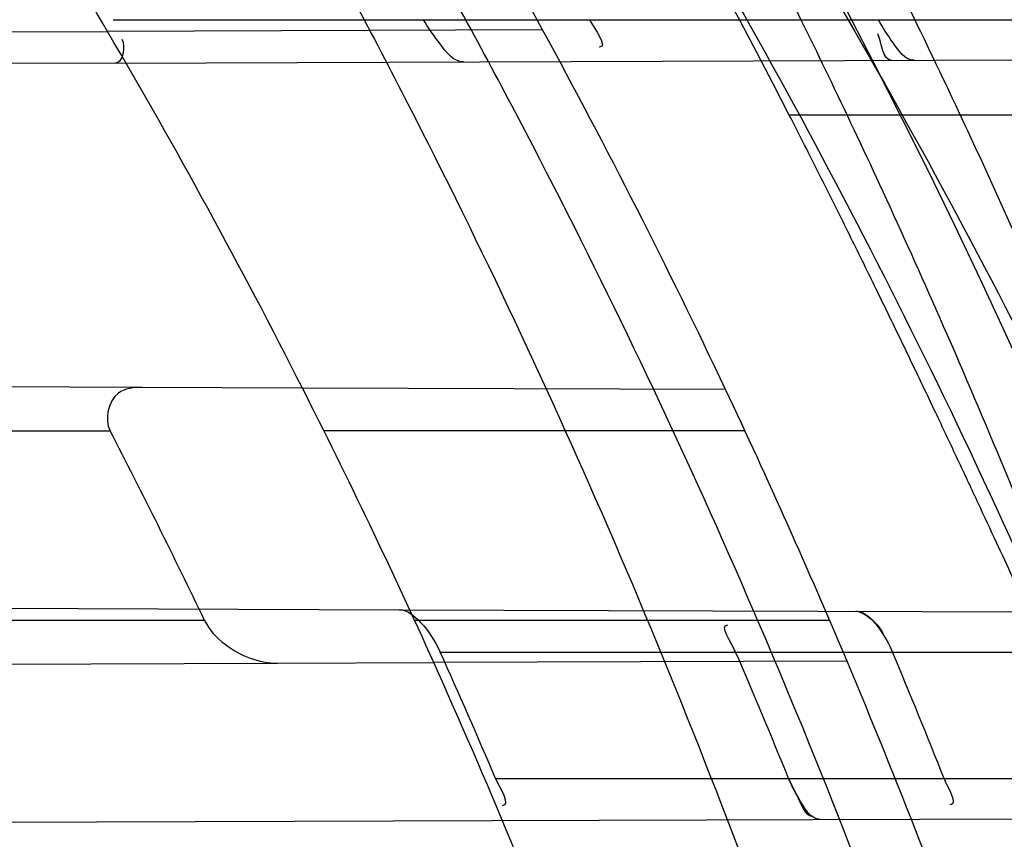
# Model space of a CAD drawing. Header units: millimetres. Extents: x 0 to 297, y 0 to 210.
# Tile 96 of 256: x 146.1496 to 146.2041, y 93.3388 to 93.3842. Entities that reach past the tile are written whole.
import ezdxf

# ---------------------------------------------------------------- set-up
doc = ezdxf.new("R2010")
doc.units = ezdxf.units.MM
doc.header["$LTSCALE"] = 16.335
doc.layers.get('0').update_dxf_attribs({"linetype": 'CONTINUOUS'})
for name, color, linetype in [('01_GLOBAL', 7, 'CONTINUOUS'), ('INTFCLR_1', 7, 'CONTINUOUS'), ('INTFCLR_144815', 7, 'CONTINUOUS')]:
    doc.layers.add(name, color=color, linetype=linetype)

msp = doc.modelspace()

# ---------------------------------------------------------------- linework, layer by layer
at = {"color": 7, "linetype": 'Continuous'}
msp.add_circle((146.8548034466, 92.13446435), 2.66, dxfattribs=at)
at = {"color": 9, "linetype": 'Continuous'}
msp.add_arc((146.8548034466, 92.13446435), 2.6259090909, 92.9674534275, 177.0325465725, dxfattribs=at)
at = {"layer": '01_GLOBAL', "color": 7, "linetype": 'Continuous'}
msp.add_circle((146.8548034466, 92.13446435), 2.695, dxfattribs=at)
at = {"layer": 'INTFCLR_1', "color": 9, "linetype": 'Continuous'}
for p, q in [((146.154744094, 93.38416005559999), (146.2201688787, 93.38416005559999)), ((146.1785214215, 93.38359309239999), (146.1544393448, 93.3835090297)), ((146.1548589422, 93.38176049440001), (146.2212503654, 93.38199224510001)), ((146.1563456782, 93.3638044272), (146.1100284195, 93.3639661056)), ((146.1886453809, 93.36369167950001), (146.165223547, 93.3637734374)), ((146.0991052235, 93.36141005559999), (146.1545759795, 93.36141005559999)), ((146.1897150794, 93.36141005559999), (146.1664112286, 93.36141005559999)), ((146.1705875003, 93.35150471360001), (146.2345361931, 93.3512814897)), ((146.1598068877, 93.3509100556), (146.1055605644, 93.3509100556)), ((146.1944071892, 93.3509100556), (146.1714330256, 93.3509100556)), ((146.1728489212, 93.3491600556), (146.2353191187, 93.3491600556)), ((146.1189566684, 93.3483851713), (146.1638468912, 93.3485418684)), ((146.195367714, 93.3486518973), (146.1724958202, 93.34857205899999)), ((146.1759172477, 93.34216005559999), (146.2379111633, 93.34216005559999)), ((146.1757315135, 93.3398333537), (146.2386939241, 93.3400531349))]:
    msp.add_line(p, q, dxfattribs=at)
at = {"layer": 'INTFCLR_1', "color": 6, "linetype": 'Continuous'}
for p, q in [((146.1452844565, 93.383477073), (146.1544393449, 93.3835090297)), ((146.1548589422, 93.38176049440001), (146.0929097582, 93.3815442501)), ((146.165223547, 93.3637734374), (146.1563456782, 93.3638044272)), ((146.1119759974, 93.3517093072), (146.1705875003, 93.35150471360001)), ((146.1638468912, 93.3485418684), (146.1724958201, 93.34857205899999)), ((146.1184178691, 93.33963329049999), (146.1757315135, 93.3398333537))]:
    msp.add_line(p, q, dxfattribs=at)
at = {"layer": 'INTFCLR_1', "color": 7, "linetype": 'Continuous'}
msp.add_line((146.1921377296, 93.34216005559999), (146.1925580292, 93.34128526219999), dxfattribs=at)
msp.add_lwpolyline([(146.1958620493, 93.3514164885), (146.1959096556, 93.3514142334), (146.1959589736, 93.35140776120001), (146.1960100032, 93.3513970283), (146.1960627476, 93.3513820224), (146.1961172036, 93.35136270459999), (146.1961733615, 93.3513389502), (146.196231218, 93.35131065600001), (146.1962907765, 93.3512777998), (146.1963520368, 93.3512403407)], dxfattribs=at)
at = {"layer": 'INTFCLR_1', "color": 6, "linetype": 'Continuous'}
for centre, radius, start, end in [((145.8396077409, 93.1986600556), 0.4224162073, 270, 90.00000002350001), ((145.8396077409, 93.1986600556), 0.4014439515, 270, 90.00000002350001), ((145.8396077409, 93.1986600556), 0.3650864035, 30.4187297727, 33.2518501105), ((145.8396077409, 93.1986600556), 0.3860864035, 28.6197133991, 31.2163513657), ((145.8396077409, 93.1986600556), 0.3650864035, 24.2438267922, 26.8886711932), ((145.8396077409, 93.1986600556), 0.3860864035, 22.8607581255, 25.3056735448), ((145.8183760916, 93.18736810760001), 0.3785775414, 25.5939563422, 27.3694287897), ((145.8390298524, 93.1986638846), 0.3661751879, 23.0714336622, 24.2673544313), ((145.8400723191, 93.1986636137), 0.380185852, 22.1750527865, 23.3189759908), ((145.839028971, 93.1986633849), 0.3891364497, 21.6389598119, 22.7521298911)]:
    msp.add_arc(centre, radius, start, end, dxfattribs=at)
at = {"layer": 'INTFCLR_1', "color": 9, "linetype": 'Continuous'}
for radius, start, end in [(0.3650864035, 26.8886711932, 30.4187297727), (0.3860864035, 25.3056735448, 28.6197133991), (0.3650864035, 20.8695998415, 24.2438267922), (0.3860864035, 19.6736901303, 22.8607581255)]:
    msp.add_arc((145.8396077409, 93.1986600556), radius, start, end, dxfattribs=at)
for points, knots in [([(146.215167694, 93.0680384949), (146.2159987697, 93.07029993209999), (146.2176274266, 93.0748663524), (146.2207305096, 93.084126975), (146.2257654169, 93.1007494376), (146.2304341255, 93.1202594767), (146.2335169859, 93.13769641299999), (146.2348129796, 93.1466000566), (146.2354818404, 93.1517497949), (146.2370256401, 93.16467837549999), (146.2386297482, 93.1867692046), (146.2383725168, 93.212832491), (146.2371603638, 93.2297226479), (146.2363978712, 93.2375215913), (146.2358364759, 93.2427086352), (146.2341019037, 93.2567084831), (146.2301634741, 93.2791261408), (146.2244881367, 93.30101280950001), (146.2204287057, 93.31400309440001), (146.2189019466, 93.31864957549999), (146.2165792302, 93.3254940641), (146.2113391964, 93.3398035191), (146.2022901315, 93.3608053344), (146.191984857, 93.380646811), (146.1848007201, 93.39285936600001), (146.1814430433, 93.3982956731), (146.1792124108, 93.4018392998), (146.1731796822, 93.4111590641), (146.1630706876, 93.42546256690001), (146.1490288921, 93.442875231), (146.1371354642, 93.4559273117), (146.1288272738, 93.4642701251), (146.1242335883, 93.46868729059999), (146.1178598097, 93.4746444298), (146.1089384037, 93.48244457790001), (146.0992814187, 93.490013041), (146.0931582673, 93.494367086), (146.0901748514, 93.4963694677), (146.0877179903, 93.49794690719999), (146.0855301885, 93.49926345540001), (146.0836031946, 93.5002744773), (146.0825200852, 93.5007774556), (146.0816575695, 93.5010850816), (146.0810609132, 93.5012243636), (146.0805598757, 93.5011486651), (146.0804622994, 93.5006771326), (146.0807027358, 93.50015593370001), (146.0811202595, 93.4994336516), (146.0817948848, 93.49852445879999), (146.0826939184, 93.49741591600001), (146.0838249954, 93.49611574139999), (146.0851758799, 93.49462323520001), (146.086740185, 93.4929401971), (146.0892045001, 93.49033123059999), (146.0927127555, 93.48666395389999), (146.0992604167, 93.4797932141), (146.106411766, 93.4720849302), (146.1129263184, 93.46471757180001), (146.1169531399, 93.46003278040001), (146.123428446, 93.45234220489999), (146.1333417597, 93.4398792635), (146.1463378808, 93.4217470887), (146.155744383, 93.4069446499), (146.1619029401, 93.39640827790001), (146.1660815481, 93.3889976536), (146.1732904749, 93.37547105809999), (146.1829180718, 93.3550446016), (146.189559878, 93.3380143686), (146.192649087, 93.32918458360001)], [0, 0, 0, 0, 0.0103790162, 0.0208837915, 0.0420711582, 0.08518389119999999, 0.1071959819, 0.1183353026, 0.1239410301, 0.1295663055, 0.1744258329, 0.2192337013, 0.2417180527, 0.2473539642, 0.2529903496, 0.2641931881, 0.3081223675, 0.3509244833, 0.3614867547, 0.3667496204, 0.3719934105, 0.3926231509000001, 0.4323812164, 0.470412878, 0.488854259, 0.4934078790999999, 0.4979383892, 0.5068921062, 0.5412323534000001, 0.5733304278, 0.6031976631, 0.6172528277, 0.6240454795, 0.630650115, 0.6548352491, 0.6750685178, 0.6834752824, 0.6871962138, 0.6905460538, 0.6960524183, 0.6981915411, 0.6999110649, 0.7012078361, 0.7020914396, 0.7026255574, 0.7031007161, 0.7038824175, 0.7050749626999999, 0.7066970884, 0.7087489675, 0.7112252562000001, 0.7141187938, 0.7174211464, 0.7211233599, 0.729578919, 0.7392839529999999, 0.762009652, 0.7748693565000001, 0.7816473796, 0.7886214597, 0.8181786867, 0.8502212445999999, 0.8846823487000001, 0.8936821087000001, 0.9027944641, 0.9213301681, 0.9597016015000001, 1, 1, 1, 1]), ([(146.1992099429, 93.3285886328), (146.1960588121, 93.33738166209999), (146.1892828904, 93.3543411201), (146.1794698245, 93.3746631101), (146.1721239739, 93.3881171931), (146.1678648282, 93.3954899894), (146.1615839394, 93.40597837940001), (146.1519904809, 93.4207115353), (146.1387431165, 93.4387469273), (146.12864185, 93.4511366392), (146.1220434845, 93.45878135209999), (146.1179380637, 93.46344019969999), (146.1112965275, 93.4707654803), (146.104001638, 93.4784325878), (146.0973362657, 93.4852466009), (146.0937384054, 93.488913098), (146.091259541, 93.4914620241), (146.089155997, 93.4936793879), (146.0875467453, 93.49535578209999), (146.0839795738, 93.49966025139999), (146.0853256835, 93.499660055)], [0, 0, 0, 0, 0.1351411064, 0.2639657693, 0.3262515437, 0.3568857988, 0.3871506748, 0.5031238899, 0.6110823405, 0.7107727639, 0.7343091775, 0.7571888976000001, 0.8006105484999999, 0.8773801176, 0.9101731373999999, 0.9387430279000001, 0.9512497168, 0.9624026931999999, 0.9805243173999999, 1, 1, 1, 1]), ([(146.0853256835, 93.499660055), (146.0858354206, 93.4996599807), (146.0884302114, 93.4986334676), (146.0914097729, 93.4968909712), (146.094679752, 93.4948336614), (146.0977098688, 93.49283666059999), (146.1039326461, 93.48849801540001), (146.1137472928, 93.480960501), (146.1228234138, 93.4731897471), (146.1293077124, 93.46725580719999), (146.1339781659, 93.4628589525), (146.1424222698, 93.4545584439), (146.1545124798, 93.44157339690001), (146.1687911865, 93.4242477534), (146.1790766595, 93.4100095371), (146.1852148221, 93.40073185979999), (146.1874832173, 93.3972061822), (146.1908964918, 93.39179944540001), (146.1981971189, 93.3796580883), (146.2086731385, 93.35992835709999), (146.2178781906, 93.33903250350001), (146.2232089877, 93.324793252), (146.2255710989, 93.3179846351), (146.227123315, 93.3133638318), (146.2312489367, 93.3004502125), (146.2370185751, 93.278689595), (146.2410247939, 93.25638849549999), (146.242788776, 93.24246310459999), (146.2433595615, 93.23730480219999), (146.2441347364, 93.2295497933), (146.2453671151, 93.2127547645), (146.2456287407, 93.1868337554), (146.2439975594, 93.1648659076), (146.2424282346, 93.15201139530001), (146.2417481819, 93.14689013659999), (146.2404303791, 93.13803495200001), (146.2372949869, 93.12068960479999), (146.2325471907, 93.1012858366), (146.2274296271, 93.0847602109), (146.2242749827, 93.0755513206), (146.2226192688, 93.07101037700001), (146.2217743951, 93.068761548)], [0, 0, 0, 0, 0.0031306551, 0.0166311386, 0.0214593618, 0.0268204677, 0.03892666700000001, 0.0680356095, 0.1027865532, 0.1122690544, 0.1220182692, 0.1421808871, 0.1849821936, 0.2309157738, 0.2799873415, 0.2927705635, 0.2992370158, 0.3057352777, 0.3320402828, 0.3862318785, 0.4428084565, 0.4721382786, 0.4795908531, 0.487069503, 0.5020757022, 0.562848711, 0.6251729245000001, 0.641061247, 0.6490543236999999, 0.6570463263, 0.6889269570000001, 0.7524525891, 0.8160592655, 0.8240370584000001, 0.8319876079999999, 0.8477879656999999, 0.8790177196, 0.9402188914, 0.9703170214, 0.9852457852, 1, 1, 1, 1])]:
    msp.add_open_spline(points, degree=3, knots=knots, dxfattribs=at)
at = {"layer": 'INTFCLR_1', "color": 6, "linetype": 'Continuous'}
for points, knots in [([(146.1150652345, 93.49966005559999), (146.1142109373, 93.49966005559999), (146.1157546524, 93.4967194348), (146.1170803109, 93.495097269), (146.1192467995, 93.4922507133), (146.1219201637, 93.4890310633), (146.125337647, 93.48492199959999), (146.129332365, 93.48015020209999), (146.1336170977, 93.4749602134), (146.1378478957, 93.46974478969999), (146.1417862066, 93.46477709), (146.1454017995, 93.4601147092), (146.1486896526, 93.4557781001), (146.1516611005, 93.4517742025), (146.1543369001, 93.4480938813), (146.156743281, 93.4447213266), (146.1589048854, 93.44163707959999), (146.1608385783, 93.43883288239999), (146.1625660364, 93.4362903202), (146.1641084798, 93.4339883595), (146.165490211, 93.4319002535), (146.1667189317, 93.4300225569), (146.1678098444, 93.42833813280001), (146.1687779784, 93.4268295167), (146.1696459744, 93.42546558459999), (146.1706214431, 93.423921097), (146.171753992, 93.4221111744), (146.1728766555, 93.4202940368), (146.1738510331, 93.41870102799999), (146.1746912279, 93.41731672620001), (146.1756155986, 93.41578063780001), (146.1766371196, 93.41406682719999), (146.1777643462, 93.4121549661), (146.1790081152, 93.41001911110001), (146.1803754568, 93.40763886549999), (146.181880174, 93.4049791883), (146.1835347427, 93.4020038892), (146.1853542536, 93.3986670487), (146.1873580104, 93.394910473), (146.1895596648, 93.3906780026), (146.1919715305, 93.385904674), (146.194608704, 93.3805109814), (146.1974929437, 93.37438583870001), (146.200642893, 93.3673953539), (146.2040752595, 93.3593686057), (146.207802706, 93.3501000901), (146.2118351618, 93.33929616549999), (146.2161179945, 93.32670869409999), (146.2203681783, 93.31268459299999), (146.2242872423, 93.29781482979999), (146.2276657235, 93.28277344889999), (146.2304753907, 93.26769097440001), (146.2327156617, 93.2526271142), (146.2343982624, 93.23757951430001), (146.2355287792, 93.2225836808), (146.236117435, 93.2076250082), (146.2361708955, 93.1927271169), (146.2356951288, 93.1778762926), (146.2346936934, 93.1630744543), (146.2331693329, 93.14833346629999), (146.2311191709, 93.13362365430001), (146.2285428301, 93.118964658), (146.2254275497, 93.1043246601), (146.2217708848, 93.08972222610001), (146.2176203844, 93.0753599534), (146.2132204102, 93.0619357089), (146.2088852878, 93.0500181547), (146.2048596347, 93.03983984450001), (146.2011587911, 93.03109379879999), (146.1977663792, 93.02352122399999), (146.1946668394, 93.0169247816), (146.1918379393, 93.0111427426), (146.1892594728, 93.00605475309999), (146.1869119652, 93.00156293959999), (146.1847820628, 92.9975938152), (146.1828538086, 92.99408321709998), (146.1811073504, 92.9909679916), (146.1795253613, 92.9881960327), (146.1780916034, 92.9857232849), (146.1767959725, 92.98352048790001), (146.1756290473, 92.98156117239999), (146.1745782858, 92.9798159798), (146.1736278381, 92.978252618), (146.1727650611, 92.97684583), (146.1719665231, 92.97555403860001), (146.1711689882, 92.9742735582), (146.1703111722, 92.9729065), (146.1693416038, 92.9713741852), (146.1682509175, 92.96966675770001), (146.1670226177, 92.967763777), (146.1656376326, 92.9656430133), (146.1640803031, 92.9632881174), (146.1623329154, 92.96068309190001), (146.1603729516, 92.9578066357), (146.1581781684, 92.95463849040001), (146.1557236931, 92.95116048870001), (146.1529902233, 92.94736306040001), (146.1499514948, 92.9432300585), (146.1465806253, 92.93874712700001), (146.1428687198, 92.9339262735), (146.1388145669, 92.92878215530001), (146.1344498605, 92.9233765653), (146.129996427, 92.9179679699), (146.1258273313, 92.9129825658), (146.1222457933, 92.9086814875), (146.1194492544, 92.9053209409), (146.1171773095, 92.9023517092), (146.1158081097, 92.90067919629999), (146.114193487, 92.8976600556), (146.1150652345, 92.8976600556)], [0, 0, 0, 0, 0.0038604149, 0.007501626, 0.0124785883, 0.0188917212, 0.0268498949, 0.0364677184, 0.0470694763, 0.05724446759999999, 0.0668187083, 0.0757144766, 0.08390537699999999, 0.0914099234, 0.09824517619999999, 0.1044667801, 0.1101313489, 0.1152642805, 0.1198589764, 0.1240215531, 0.1277856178, 0.1311734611, 0.1341617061, 0.1368541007, 0.1392736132, 0.1414672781, 0.1451087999, 0.148921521, 0.1511192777, 0.1535471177, 0.1562389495, 0.1592204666, 0.1625628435, 0.1662680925, 0.1703891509, 0.1749670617, 0.1800766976, 0.185772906, 0.1921414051, 0.1993155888, 0.2073311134, 0.2163077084, 0.2264451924, 0.2379233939, 0.2509534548, 0.2658909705, 0.2830621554, 0.3030578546, 0.3259639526, 0.3492662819, 0.3725305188, 0.395610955, 0.4185782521, 0.4413347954, 0.4640172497, 0.4865192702, 0.5089682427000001, 0.5313242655, 0.5536477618, 0.5759939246, 0.5982772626, 0.6207472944, 0.6432362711, 0.6658996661, 0.6887559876, 0.7107777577, 0.7297237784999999, 0.7460531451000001, 0.7602331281, 0.7726347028, 0.7835467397, 0.7931663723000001, 0.8017211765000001, 0.8093215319, 0.8160683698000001, 0.8220757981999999, 0.8274205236, 0.83220661, 0.8364980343, 0.8403367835, 0.8437547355, 0.8468031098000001, 0.8495420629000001, 0.8520223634, 0.8542604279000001, 0.8564046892, 0.8588391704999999, 0.8615533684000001, 0.8645986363, 0.8679945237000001, 0.8717882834, 0.8760445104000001, 0.8807522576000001, 0.8859628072, 0.8917731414, 0.8981681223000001, 0.9051985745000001, 0.9129160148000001, 0.9213486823, 0.930543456, 0.9404096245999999, 0.9509435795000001, 0.9619432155, 0.9720502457, 0.9803711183, 0.9870628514, 0.9922716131, 0.9960607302, 1, 1, 1, 1]), ([(146.1150652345, 92.8976600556), (146.1160387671, 92.8976600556), (146.1177271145, 92.89879781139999), (146.1203228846, 92.9003605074), (146.1232989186, 92.9025230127), (146.1269787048, 92.9053406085), (146.1313602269, 92.9089379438), (146.136189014, 92.91313112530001), (146.1410884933, 92.91761397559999), (146.14571304, 92.9220450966), (146.1499506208, 92.9262672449), (146.1538079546, 92.9302518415), (146.1573032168, 92.9339788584), (146.1604624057, 92.937443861), (146.1633068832, 92.94064572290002), (146.1658602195, 92.9435866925), (146.1681553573, 92.9462865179), (146.1702110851, 92.9487509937), (146.1720499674, 92.9509928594), (146.1736917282, 92.9530256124), (146.175161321, 92.9548706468), (146.1764960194, 92.9565673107), (146.177810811, 92.95825759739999), (146.1792115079, 92.96008025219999), (146.1806985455, 92.9620417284), (146.1821699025, 92.9640101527), (146.183615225, 92.9659693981), (146.1851191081, 92.968036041), (146.1867839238, 92.9703582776), (146.1886446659, 92.972997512), (146.1907239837, 92.9760042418), (146.1930437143, 92.979433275), (146.1956231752, 92.98334142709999), (146.1984823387, 92.98779871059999), (146.2016518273, 92.9929030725), (146.2051614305, 92.9987672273), (146.209038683, 93.005528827), (146.2133125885, 93.0133699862), (146.2180078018, 93.022504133), (146.2231555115, 93.0332508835), (146.2286552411, 93.0457632), (146.2341538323, 93.0596479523), (146.2392951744, 93.07428707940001), (146.2438614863, 93.0891259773), (146.2478132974, 93.1040197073), (146.2511637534, 93.1189522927), (146.2539112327, 93.1338447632), (146.2560779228, 93.1487375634), (146.2576685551, 93.16356724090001), (146.2586982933, 93.17835740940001), (146.2591763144, 93.1930934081), (146.2591102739, 93.2077777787), (146.2585051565, 93.2224192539), (146.2573642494, 93.23700854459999), (146.2556872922, 93.2515519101), (146.2534729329, 93.26604722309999), (146.2507211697, 93.28047229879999), (146.2474209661, 93.294859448), (146.2435667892, 93.30919064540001), (146.239139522, 93.32348247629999), (146.234151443, 93.3376622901), (146.2288018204, 93.3511951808), (146.2234345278, 93.3634526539), (146.218408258, 93.37400210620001), (146.2138248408, 93.3829753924), (146.2096571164, 93.39067785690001), (146.2058775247, 93.3973234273), (146.2024553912, 93.403091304), (146.1993628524, 93.4081180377), (146.196567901, 93.4125186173), (146.1940471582, 93.41637669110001), (146.1917761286, 93.41976864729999), (146.189737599, 93.4227484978), (146.1879066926, 93.4253737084), (146.18627007, 93.42768142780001), (146.1848016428, 93.42972175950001), (146.183482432, 93.4315308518), (146.182221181, 93.43323985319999), (146.1809100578, 93.43499623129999), (146.1794654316, 93.4369070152), (146.1779774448, 93.43884782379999), (146.1764846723, 93.440768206), (146.1749729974, 93.44268811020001), (146.1733137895, 93.4447660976), (146.1714604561, 93.447050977), (146.1693845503, 93.4495663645), (146.1670661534, 93.4523229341), (146.1644777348, 93.45533517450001), (146.1615962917, 93.4586107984), (146.1583918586, 93.46215953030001), (146.154841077, 93.4659798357), (146.1509238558, 93.4700622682), (146.1466153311, 93.47439119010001), (146.1419164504, 93.4789285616), (146.1369054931, 93.4835497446), (146.1319289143, 93.4879019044), (146.1273729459, 93.491667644), (146.1235388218, 93.49461922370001), (146.1204516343, 93.49687491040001), (146.1177826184, 93.498487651), (146.1160568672, 93.49966005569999), (146.1150652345, 93.49966005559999)], [0, 0, 0, 0, 0.0042187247, 0.0081401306, 0.0133978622, 0.0200459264, 0.0282638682, 0.0379443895, 0.0477615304, 0.05703690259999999, 0.0656973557, 0.0736821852, 0.0810680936, 0.0878383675, 0.0940009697, 0.0996271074, 0.1047154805, 0.1093563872, 0.1135342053, 0.1172803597, 0.1206792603, 0.1237557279, 0.1266349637, 0.1299589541, 0.1337168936, 0.1373013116, 0.1406085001, 0.1442672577, 0.148377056, 0.1529904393, 0.1582606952, 0.164218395, 0.1709303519, 0.1785521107, 0.1871652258, 0.1969659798, 0.2081658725, 0.2209392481, 0.2356613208, 0.2526660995, 0.2725685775, 0.2948769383, 0.3173640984, 0.3397873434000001, 0.3621386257, 0.3841211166, 0.4060891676, 0.4277469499, 0.4493218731, 0.470705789, 0.4919793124, 0.5131981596, 0.5343255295, 0.5554668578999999, 0.5765984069, 0.5977513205, 0.6189954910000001, 0.6402209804, 0.6617015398, 0.6832900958, 0.7050415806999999, 0.7268239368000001, 0.7463339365, 0.7630160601, 0.7774553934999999, 0.7899931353, 0.8009638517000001, 0.8105830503, 0.8190545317, 0.8265380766, 0.8331730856, 0.8390248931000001, 0.8442268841, 0.8488182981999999, 0.8528943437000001, 0.8564866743, 0.8597116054, 0.8625968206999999, 0.8656908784, 0.8692094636, 0.8729771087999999, 0.8762884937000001, 0.879749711, 0.8835661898, 0.8878115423, 0.8924986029, 0.8976989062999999, 0.9034198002, 0.9097088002, 0.9166034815, 0.9241390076, 0.9323094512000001, 0.9411199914, 0.9506041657, 0.9606137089, 0.9706541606, 0.9792553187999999, 0.9862062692, 0.9916647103, 0.9957028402, 1, 1, 1, 1]), ([(146.1741329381, 93.38182777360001), (146.1735890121, 93.3818258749), (146.1727974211, 93.3828817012), (146.1721968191, 93.3836904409), (146.1719343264, 93.38416005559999)], [0, 0, 0, 0, 0.5027416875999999, 1, 1, 1, 1]), ([(146.1990764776, 93.3819148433), (146.198573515, 93.3819130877), (146.1978732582, 93.38294969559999), (146.1973407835, 93.38371216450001), (146.1971080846, 93.38416005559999)], [0, 0, 0, 0, 0.4991231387, 1, 1, 1, 1]), ([(146.1563456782, 93.3638044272), (146.1558984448, 93.3638059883), (146.1546085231, 93.3636982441), (146.1542484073, 93.3620410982), (146.1545759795, 93.36141005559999)], [0, 0, 0, 0, 0.3861361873, 1, 1, 1, 1]), ([(146.1705875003, 93.35150471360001), (146.1710365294, 93.3515031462), (146.1719920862, 93.35067000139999), (146.1725760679, 93.3497652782), (146.1728489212, 93.3491600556)], [0, 0, 0, 0, 0.4034729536, 1, 1, 1, 1]), ([(146.1598068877, 93.3509100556), (146.1600578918, 93.35038454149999), (146.1612023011, 93.34918096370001), (146.1628197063, 93.3485382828), (146.1638468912, 93.3485418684)], [0, 0, 0, 0, 0.3618236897, 1, 1, 1, 1])]:
    msp.add_open_spline(points, degree=3, knots=knots, dxfattribs=at)
for points in [[(146.1811081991, 93.38416005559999), (146.1813648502, 93.3836867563), (146.1821858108, 93.3826393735), (146.1816474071, 93.3826374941)], [(146.1978513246, 93.3819105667), (146.1972978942, 93.3819086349), (146.1973209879, 93.3828821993), (146.1970658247, 93.3833733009)], [(146.1548589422, 93.38176049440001), (146.1553125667, 93.3817620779), (146.1554737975, 93.3826746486), (146.1552440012, 93.3830657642)], [(146.1892028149, 93.3491600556), (146.1889969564, 93.3496376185), (146.1882431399, 93.3506587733), (146.1887631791, 93.35065695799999)], [(146.1759172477, 93.34216005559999), (146.17611949, 93.34168524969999), (146.1767944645, 93.3406563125), (146.1762783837, 93.34065451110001)], [(146.2007414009, 93.34216005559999), (146.2009238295, 93.3417002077), (146.2015599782, 93.3407134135), (146.2010652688, 93.3407116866)]]:
    msp.add_open_spline(points, degree=3, dxfattribs=at)
at = {"layer": 'INTFCLR_1', "color": 7, "linetype": 'Continuous'}
for points, knots in [([(146.1958620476, 93.35141648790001), (146.1964174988, 93.3514148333), (146.1972121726, 93.3504402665), (146.1977020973, 93.3495990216), (146.1978853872, 93.3491600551)], [0, 0, 0, 0, 0.5386740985, 1, 1, 1, 1]), ([(146.1938812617, 93.3398967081), (146.1933899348, 93.33989467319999), (146.1927535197, 93.3409495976), (146.1923170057, 93.3417193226), (146.1921377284, 93.34216005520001)], [0, 0, 0, 0, 0.5080295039, 1, 1, 1, 1])]:
    msp.add_open_spline(points, degree=3, knots=knots, dxfattribs=at)
for points in [[(146.1963520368, 93.3512403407), (146.1968150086, 93.3509482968), (146.1972325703, 93.35051971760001), (146.1974460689, 93.350015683)], [(146.1925580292, 93.34128526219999), (146.1928116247, 93.340839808), (146.1929849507, 93.3400660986), (146.1934975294, 93.3400678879)]]:
    msp.add_open_spline(points, degree=3, dxfattribs=at)
at = {"layer": 'INTFCLR_144815', "color": 9, "linetype": 'Continuous'}
msp.add_line((146.2156203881, 93.37887381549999), (146.1921750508, 93.37887381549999), dxfattribs=at)
at = {"layer": 'INTFCLR_144815', "color": 6, "linetype": 'Continuous'}
for radius in [0.4466793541, 0.4256665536]:
    msp.add_circle((145.8396077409, 93.1986600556), radius, dxfattribs=at)
for radius, start, end in [(0.6157754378, 313.9937911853, 154.5150993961), (0.5947754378, 312.9543589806, 154.5144414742), (0.5751005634, 282.2440355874, 71.2863570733), (0.4627266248, 45.0000000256, 314.9999999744), (0.4618985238, 44.999999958, 315.000000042), (0.461229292, 44.99999997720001, 315.0000000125), (0.4169682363, 25.6072723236, 64.3927276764), (0.4537777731, 308.490992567, 51.50900743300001), (0.3959554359, 27.0737153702, 62.92628462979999), (0.4747905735, 316.9838592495, 43.0161407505), (0.4480128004, 313.9992414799, 46.00075850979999)]:
    msp.add_arc((145.8396077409, 93.1986600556), radius, start, end, dxfattribs=at)
at = {"layer": 'INTFCLR_144815', "color": 9, "linetype": 'Continuous'}
for centre, radius, start, end in [((145.8396077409, 93.1986600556), 0.5712784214, 292.4997540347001, 54.0964566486), ((145.8396102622, 93.1986612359), 0.5153523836, 292.4997540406, 54.09645665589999), ((145.8396257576, 93.1986643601), 0.5066391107, 311.2505121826, 48.7494878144), ((145.839607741, 93.1986600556), 0.4617768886, 314.0862202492, 45.9137797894), ((145.8396077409, 93.1986600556), 0.450734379, 313.8592910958, 46.1407088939), ((145.8396077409, 93.1986600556), 0.4477854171, 314.0319604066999, 45.9680396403)]:
    msp.add_arc(centre, radius, start, end, dxfattribs=at)
at = {"layer": 'INTFCLR_144815', "color": 6, "linetype": 'Continuous'}
for points, knots in [([(146.2625648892, 93.19866005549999), (146.2625648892, 93.20085989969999), (146.262532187, 93.20526014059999), (146.2623850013, 93.2118602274), (146.2621395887, 93.2184603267), (146.2617957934, 93.2250604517), (146.2613534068, 93.2316604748), (146.2608121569, 93.2382603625), (146.260171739, 93.2448598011), (146.2594317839, 93.2514586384), (146.2585919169, 93.2580563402), (146.2576516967, 93.2646525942), (146.2566107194, 93.2712465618), (146.2554685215, 93.277837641), (146.2542247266, 93.28442461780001), (146.2528788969, 93.2910065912), (146.2514307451, 93.2975819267), (146.2498799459, 93.30414927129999), (146.2482264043, 93.3107064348), (146.2464700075, 93.31725153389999), (146.2446109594, 93.3237817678), (146.2426494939, 93.3302945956), (146.240586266, 93.3367864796), (146.2384220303, 93.34325407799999), (146.2361580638, 93.3496930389), (146.2337958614, 93.3560990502), (146.2313375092, 93.36246691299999), (146.2287855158, 93.3687911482), (146.2261430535, 93.3750655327), (146.223413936, 93.38128331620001), (146.2206027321, 93.3874371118), (146.2177148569, 93.3935188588), (146.2147566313, 93.3995198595), (146.2117353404, 93.4054308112), (146.2086592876, 93.4112418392), (146.2055378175, 93.4169425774), (146.2023813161, 93.4225222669), (146.1992011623, 93.4279699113), (146.1960096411, 93.4332744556), (146.1928197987, 93.4384250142), (146.1896452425, 93.4434111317), (146.1864998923, 93.4482230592), (146.1833976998, 93.4528520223), (146.1803523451, 93.45729047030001), (146.1773769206, 93.4615323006), (146.1744836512, 93.4655730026), (146.1716836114, 93.4694097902), (146.1689866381, 93.473041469), (146.1664013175, 93.4764682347), (146.1639350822, 93.479691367), (146.1615937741, 93.48271365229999), (146.1593814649, 93.4855394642), (146.1573002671, 93.48817488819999), (146.1553509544, 93.4906268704), (146.1535333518, 93.49290272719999), (146.1518468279, 93.49500956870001), (146.1502903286, 93.4969543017), (146.148862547, 93.4987434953), (146.1475620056, 93.50038326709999), (146.1463872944, 93.50187925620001), (146.1453367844, 93.5032363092), (146.1444092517, 93.5044600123), (146.1436017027, 93.5055522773), (146.1429160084, 93.50652536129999), (146.1423391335, 93.50735876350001), (146.1418093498, 93.50828992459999), (146.141227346, 93.5089562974), (146.1412445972, 93.5101543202), (146.1415550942, 93.5101599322)], [0, 0, 0, 0, 0.0193188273, 0.0386418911, 0.05797372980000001, 0.0773181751, 0.0966800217, 0.1160624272, 0.1354702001, 0.1549057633, 0.1743738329, 0.1938759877, 0.2134167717, 0.2329964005, 0.2526187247, 0.2722829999, 0.2919923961, 0.3117443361, 0.3315407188, 0.3513772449, 0.37125414, 0.391164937, 0.4111075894, 0.4310729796, 0.4510561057, 0.4710451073, 0.4910305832, 0.5109984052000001, 0.5309330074, 0.5508166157, 0.5706284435, 0.590344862, 0.6099392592, 0.6293819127, 0.6486401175, 0.6676780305, 0.6864570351, 0.7049360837, 0.7230721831, 0.7408210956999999, 0.7581383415, 0.7749801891, 0.7913047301, 0.8070730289, 0.822250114, 0.8368060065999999, 0.8507161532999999, 0.8639624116, 0.8765312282, 0.8884132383, 0.8996029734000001, 0.9101049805, 0.9199296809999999, 0.9290934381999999, 0.9376135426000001, 0.9455077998, 0.9527934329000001, 0.9594885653, 0.9656100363, 0.9711731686, 0.9761922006, 0.9806816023, 0.9846553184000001, 0.9881278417, 0.9911127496, 0.9936230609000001, 0.9972727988, 1, 1, 1, 1]), ([(146.1515348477, 92.8871601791), (146.1512150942, 92.88716605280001), (146.1512119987, 92.88839850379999), (146.1517859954, 92.8890891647), (146.1523169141, 92.8900499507), (146.1528921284, 92.8909097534), (146.1535763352, 92.8919129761), (146.1543814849, 92.893038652), (146.15530592, 92.8942992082), (146.1563525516, 92.89569672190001), (146.1575225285, 92.8972368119), (146.1588179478, 92.898925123), (146.1602417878, 92.900769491), (146.1617966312, 92.9027776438), (146.1634827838, 92.9049551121), (146.1652973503, 92.90730399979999), (146.1672357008, 92.9098248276), (146.169295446, 92.9125216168), (146.1714790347, 92.9154054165), (146.1737896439, 92.91848925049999), (146.1762240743, 92.92177872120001), (146.1787743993, 92.9252737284), (146.1814309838, 92.92897223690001), (146.1841860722, 92.9328752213), (146.1870298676, 92.93698109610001), (146.1899514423, 92.94128675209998), (146.1929388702, 92.9457875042), (146.195979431, 92.950477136), (146.1990598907, 92.9553480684), (146.2021667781, 92.9603915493), (146.2052866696, 92.9655978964), (146.2084064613, 92.9709567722), (146.2115136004, 92.9764574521), (146.2145962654, 92.9820890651), (146.2176434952, 92.9878408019), (146.2206452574, 92.99370206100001), (146.2235925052, 92.9996626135), (146.2264771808, 93.00571270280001), (146.2292921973, 93.0118431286), (146.2320314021, 93.0180453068), (146.2346894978, 93.02431125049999), (146.2372619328, 93.03063346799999), (146.2397453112, 93.0370061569), (146.2421317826, 93.04341060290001), (146.2444188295, 93.0498393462), (146.2466074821, 93.0562939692), (146.2487002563, 93.06278242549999), (146.2506975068, 93.0693069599), (146.2525965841, 93.07585950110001), (146.2543963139, 93.0824362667), (146.2560946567, 93.0890289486), (146.2576905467, 93.0956312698), (146.2591843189, 93.10224204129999), (146.2605765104, 93.1088610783), (146.2618676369, 93.11548837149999), (146.2630580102, 93.12212318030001), (146.2641477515, 93.1287636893), (146.2651369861, 93.135407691), (146.2660260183, 93.1420538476), (146.2668152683, 93.1487017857), (146.2675051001, 93.15535101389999), (146.2680958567, 93.1620011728), (146.2685878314, 93.1686517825), (146.2689813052, 93.1753027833), (146.269276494, 93.1819539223), (146.2694735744, 93.188605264), (146.2695726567, 93.1952566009), (146.2695738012, 93.2019080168), (146.2694770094, 93.2085593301), (146.2692822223, 93.2152106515), (146.2689893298, 93.2218617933), (146.2685981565, 93.2285127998), (146.2681084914, 93.2351633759), (146.2675200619, 93.2418134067), (146.2668325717, 93.2484624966), (146.2660456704, 93.25511036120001), (146.2651589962, 93.26175646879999), (146.2641721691, 93.2684001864), (146.2630848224, 93.2750406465), (146.2618965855, 93.28167693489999), (146.2606070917, 93.28830805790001), (146.2592161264, 93.29493226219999), (146.2577236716, 93.30154713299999), (146.25612979, 93.3081503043), (146.2544344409, 93.31474009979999), (146.2526374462, 93.32131545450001), (146.2507388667, 93.32787448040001), (146.2487392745, 93.33441381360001), (146.2466397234, 93.3409291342), (146.2444415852, 93.3474158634), (146.2421464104, 93.35386959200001), (146.2397562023, 93.36028536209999), (146.2372735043, 93.36665758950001), (146.2347014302, 93.3729801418), (146.2320437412, 93.37924629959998), (146.2293049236, 93.3854487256), (146.2264902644, 93.39157944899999), (146.2236059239, 93.397629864), (146.220658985, 93.40359077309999), (146.2176574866, 93.4094524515), (146.2146104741, 93.4152046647), (146.211527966, 93.42083682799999), (146.2084209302, 93.42633811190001), (146.2053011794, 93.43169765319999), (146.2021812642, 93.436904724), (146.1990742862, 93.4419489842), (146.1959936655, 93.4468207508), (146.1929528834, 93.4515112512), (146.189965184, 93.4560128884), (146.187043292, 93.4603194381), (146.1841991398, 93.4644262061), (146.1814436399, 93.46833010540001), (146.1787864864, 93.4720296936), (146.1762360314, 93.4755251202), (146.1737992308, 93.4788180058), (146.1714816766, 93.4819112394), (146.1692876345, 93.4848088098), (146.1672201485, 93.48751558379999), (146.1652811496, 93.4900371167), (146.1634716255, 93.4923794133), (146.1617917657, 93.49454874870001), (146.1602410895, 93.49655152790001), (146.1588186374, 93.49839409), (146.1575230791, 93.5000825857), (146.1563528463, 93.5016229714), (146.1553062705, 93.50302052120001), (146.1543814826, 93.5042811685), (146.1535770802, 93.5054070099), (146.1528902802, 93.5064101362), (146.1523225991, 93.5072704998), (146.1518630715, 93.50806105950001), (146.151402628, 93.50880307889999), (146.1510534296, 93.51015108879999), (146.1515348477, 93.5101599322)], [0, 0, 0, 0, 0.0014103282, 0.0032894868, 0.0045784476, 0.006109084, 0.0078878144, 0.009921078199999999, 0.0122159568, 0.0147800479, 0.0176210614, 0.0207450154, 0.0241645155, 0.0278962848, 0.0319450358, 0.0363094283, 0.0409856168, 0.0459681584, 0.0512740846, 0.0569372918, 0.0629614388, 0.06932079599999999, 0.0760170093, 0.0830428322, 0.09038864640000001, 0.09804223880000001, 0.1059886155, 0.1142106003, 0.1226891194, 0.1314036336, 0.1403327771, 0.1494548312, 0.1587482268, 0.1681920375, 0.1777662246, 0.1874518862, 0.1972313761, 0.2070885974, 0.2170088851, 0.2269790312, 0.2369874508, 0.247023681, 0.2570780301, 0.2671479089, 0.2771627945, 0.2871678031, 0.297203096, 0.3072268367, 0.3172573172, 0.3272873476, 0.3372951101, 0.3472786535, 0.3572404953, 0.3671820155, 0.3771057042, 0.38701475, 0.3969071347, 0.4067804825, 0.4166362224, 0.4264761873, 0.4363022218, 0.4461151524, 0.4559173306, 0.4657100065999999, 0.4754958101, 0.4852761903, 0.4950537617, 0.5048299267, 0.514607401, 0.5243876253, 0.5341732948, 0.5439658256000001, 0.5537677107, 0.5635801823, 0.5734055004, 0.5832449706, 0.5931003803, 0.6029729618, 0.6128636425, 0.6227732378, 0.6327028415, 0.6426530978, 0.6526214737, 0.6626060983, 0.6726078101, 0.6826271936, 0.6926651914, 0.7027189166, 0.7127821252, 0.7228511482, 0.7329216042, 0.7429877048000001, 0.7530428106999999, 0.7630790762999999, 0.7730874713, 0.7830577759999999, 0.7929782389, 0.8028356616, 0.8126154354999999, 0.8223014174, 0.8318761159, 0.8413205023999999, 0.8506146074, 0.8597374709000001, 0.8686675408, 0.8773831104, 0.8858627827, 0.8940860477, 0.9020337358, 0.9096886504, 0.9170358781, 0.9240630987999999, 0.9307608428, 0.9371226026, 0.9431446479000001, 0.9488258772, 0.9541674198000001, 0.9591725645, 0.9638462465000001, 0.9681947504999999, 0.9722253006, 0.9759458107, 0.979364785, 0.9824904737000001, 0.9853313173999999, 0.9878955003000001, 0.9901906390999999, 0.9922241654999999, 0.994002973, 0.9955336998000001, 0.9968227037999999, 0.9978766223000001, 1, 1, 1, 1]), ([(146.1221340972, 93.49966005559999), (146.121854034, 93.49966005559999), (146.1217650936, 93.49860223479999), (146.1224894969, 93.4977702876), (146.123367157, 93.4962696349), (146.1247612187, 93.4944852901), (146.1265613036, 93.4921776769), (146.128808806, 93.4894296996), (146.13150356, 93.4861628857), (146.1346511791, 93.482361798), (146.1382867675, 93.47793935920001), (146.1424048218, 93.47285804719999), (146.14699477, 93.46707068), (146.1520315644, 93.4605390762), (146.1574486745, 93.4532690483), (146.1631935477, 93.44524215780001), (146.1691616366, 93.43651198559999), (146.17527173, 93.427103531), (146.1814126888, 93.4170996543), (146.1874988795, 93.4065589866), (146.1934387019, 93.3955708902), (146.1991667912, 93.3841995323), (146.2046200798, 93.3725261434), (146.2097609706, 93.3605998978), (146.2145518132, 93.348487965), (146.2189754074, 93.33622391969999), (146.2230148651, 93.3238536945), (146.226661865, 93.3114091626), (146.2299164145, 93.2989044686), (146.2327714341, 93.2863854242), (146.2352383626, 93.27382760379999), (146.2373125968, 93.26128027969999), (146.2390034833, 93.2487161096), (146.2403109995, 93.2361747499), (146.2412405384, 93.22364693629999), (146.2417956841, 93.2111441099), (146.2419187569, 93.20281846), (146.2419187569, 93.1986600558)], [0, 0, 0, 0, 0.0025344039, 0.005901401, 0.0109295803, 0.0177704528, 0.0265540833, 0.0373505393, 0.04991676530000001, 0.0648695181, 0.0820131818, 0.1017234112, 0.1240566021, 0.1488553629, 0.1763609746, 0.2060970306, 0.2381748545, 0.2720515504, 0.3076064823, 0.3443876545, 0.3821831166, 0.4206251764, 0.4595934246, 0.4987613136, 0.5381325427, 0.5774437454, 0.6167240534, 0.6558745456, 0.6947773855, 0.7336358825, 0.7720551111, 0.8105726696, 0.8487051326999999, 0.8867612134, 0.9246626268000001, 0.9623689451, 1, 1, 1, 1]), ([(146.1616919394, 93.49966005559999), (146.1613689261, 93.49966005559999), (146.161354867, 93.49841693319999), (146.1618990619, 93.49770539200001), (146.1624036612, 93.49672456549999), (146.1629511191, 93.49584545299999), (146.1636029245, 93.4948204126), (146.1643702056, 93.4936703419), (146.1652510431, 93.492383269), (146.1662478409, 93.49095742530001), (146.1673615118, 93.48938730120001), (146.1685933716, 93.4876680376), (146.1699443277, 93.48579427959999), (146.1714151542, 93.4837604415), (146.1730061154, 93.4815609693), (146.1747171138, 93.4791901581), (146.1765473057, 93.4766426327), (146.1784952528, 93.4739131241), (146.1805585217, 93.4709970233), (146.1827337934, 93.4678902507), (146.1850166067, 93.4645896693), (146.187401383, 93.46109312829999), (146.1898813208, 93.4573997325), (146.1924484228, 93.4535099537), (146.1950935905, 93.4494256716), (146.1978067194, 93.4451502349), (146.2005768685, 93.4406884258), (146.2033924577, 93.43604637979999), (146.2062415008, 93.4312314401), (146.2091118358, 93.4262519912), (146.2119913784, 93.4211172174), (146.2148683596, 93.41583683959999), (146.2177314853, 93.41042093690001), (146.2205700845, 93.40487974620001), (146.2233742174, 93.3992234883), (146.2261347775, 93.39346215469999), (146.2288435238, 93.38760539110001), (146.2314930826, 93.38166241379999), (146.2340769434, 93.3756419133), (146.2365894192, 93.369552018), (146.2390255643, 93.36340035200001), (146.2413812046, 93.35719381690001), (146.2436527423, 93.35093892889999), (146.2458372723, 93.3446413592), (146.2479322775, 93.338306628), (146.2499358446, 93.3319393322), (146.2518463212, 93.3255440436), (146.2536625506, 93.31912442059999), (146.255383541, 93.3126841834), (146.2570086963, 93.3062261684), (146.2585375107, 93.2997533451), (146.2599697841, 93.293267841), (146.261305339, 93.28677202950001), (146.262544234, 93.28026746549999), (146.2636865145, 93.27375598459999), (146.2647323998, 93.2672386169), (146.265682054, 93.2607168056), (146.2665357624, 93.2541912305), (146.2672937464, 93.2476629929), (146.2679563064, 93.24113241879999), (146.2685236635, 93.23460034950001), (146.2689960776, 93.2280669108), (146.2693737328, 93.22153276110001), (146.2696568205, 93.2149978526), (146.2698454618, 93.2084627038), (146.2699397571, 93.2019271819), (146.2699397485, 93.19539174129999), (146.2698454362, 93.1888562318), (146.2696567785, 93.1823211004), (146.2693736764, 93.17578623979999), (146.2689960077, 93.1692521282), (146.2685235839, 93.1627187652), (146.2679562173, 93.15618675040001), (146.2672936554, 93.14965628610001), (146.2665356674, 93.1431281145), (146.2656819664, 93.1366026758), (146.2647323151, 93.1300809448), (146.263686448, 93.1235637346), (146.2625441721, 93.11705230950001), (146.2613053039, 93.1105479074), (146.2599697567, 93.1040521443), (146.2585375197, 93.0975668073), (146.257008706, 93.0910939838), (146.2553835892, 93.0846361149), (146.2536625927, 93.0781958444), (146.2518464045, 93.0717763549), (146.2499359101, 93.0653809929), (146.2479323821, 93.0590138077), (146.2458373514, 93.0526789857), (146.2436528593, 93.0463815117), (146.2413812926, 93.0401265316), (146.2390256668, 93.0339200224), (146.2365895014, 93.0277682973), (146.2340770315, 93.02167840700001), (146.2314931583, 93.0156578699), (146.2288435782, 93.0097148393), (146.2261348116, 93.0038580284), (146.2233742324, 92.9980966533), (146.2205700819, 92.9924403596), (146.2177314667, 92.9868991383), (146.2148683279, 92.9814832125), (146.2119913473, 92.9762028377), (146.2091118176, 92.9710680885), (146.2062415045, 92.9660886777), (146.2033924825, 92.96127377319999), (146.200576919, 92.9566317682), (146.1978068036, 92.9521700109), (146.1950937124, 92.94789463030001), (146.1924485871, 92.9438104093), (146.1898815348, 92.9399207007), (146.1874016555, 92.936227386), (146.1850169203, 92.93273089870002), (146.1827341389, 92.92943035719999), (146.1805588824, 92.9263236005), (146.1784956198, 92.9234075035), (146.1765476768, 92.92067799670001), (146.1747174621, 92.9181304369), (146.1730064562, 92.9157596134), (146.1714154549, 92.9135600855), (146.1699446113, 92.9115262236), (146.1685936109, 92.9096524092), (146.1673617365, 92.90793311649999), (146.1662480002, 92.90636294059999), (146.1652512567, 92.90493705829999), (146.1643701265, 92.9036499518), (146.1636036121, 92.9024997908), (146.1629493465, 92.9014748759), (146.1624091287, 92.90059523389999), (146.1619724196, 92.89978867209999), (146.1615362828, 92.899025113), (146.1612048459, 92.8976600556), (146.1616919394, 92.8976600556)], [0, 0, 0, 0, 0.0014863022, 0.0034583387, 0.00480742, 0.0064070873, 0.008263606, 0.0103831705, 0.0127725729, 0.0154385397, 0.018388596, 0.0216299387, 0.0251705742, 0.0290176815, 0.0331791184, 0.0376612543, 0.0424708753, 0.0476126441, 0.053091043, 0.05890788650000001, 0.0650637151, 0.071556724, 0.0783824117, 0.08553378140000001, 0.09300120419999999, 0.1007725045, 0.1088330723, 0.1171662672, 0.125753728, 0.1345758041, 0.1436120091, 0.1528416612, 0.1622443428, 0.1717998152, 0.1814887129, 0.1912927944, 0.2011949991, 0.2111795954, 0.2212322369, 0.2313400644, 0.2414915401, 0.251676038, 0.2618853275, 0.272110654, 0.2823462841, 0.2925853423, 0.3028240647, 0.3130572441, 0.3232827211, 0.3334966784, 0.3436983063, 0.353884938, 0.364056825, 0.3742120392, 0.3843517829, 0.3944749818, 0.4045834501, 0.4146764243, 0.4247563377, 0.4348229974, 0.4448791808, 0.4549248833, 0.4649631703, 0.4749943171, 0.4850215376, 0.4950452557, 0.505068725, 0.5150924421, 0.5251196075, 0.5351507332, 0.5451888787, 0.5552345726, 0.5652905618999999, 0.5753571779, 0.5854368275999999, 0.5955298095, 0.6056379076, 0.615761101, 0.6259004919, 0.6360558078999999, 0.6462271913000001, 0.6564139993, 0.6666151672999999, 0.6768294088, 0.6870543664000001, 0.6972879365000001, 0.7075261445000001, 0.7177656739, 0.7280008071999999, 0.7382265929, 0.7484354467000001, 0.7586203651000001, 0.7687717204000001, 0.7788795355, 0.7889322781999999, 0.7989169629, 0.8088192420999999, 0.8186233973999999, 0.8283123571, 0.8378678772, 0.8472706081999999, 0.8565002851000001, 0.8655364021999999, 0.8743584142, 0.8829458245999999, 0.8912789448, 0.8993394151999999, 0.9071106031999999, 0.9145779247, 0.9217291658, 0.9285546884, 0.9350475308, 0.9412033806, 0.9470201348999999, 0.9524985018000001, 0.9576403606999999, 0.9624499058, 0.9669322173, 0.9710936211, 0.9749409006, 0.978481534, 0.9817230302, 0.984673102, 0.9873392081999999, 0.9897286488, 0.9918483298, 0.9937048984, 0.9953046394, 0.9966537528, 0.9977587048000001, 1, 1, 1, 1]), ([(146.270839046, 93.19866005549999), (146.270839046, 93.2010075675), (146.2708026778, 93.2057031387), (146.2706389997, 93.2127459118), (146.2703661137, 93.2197880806), (146.2699838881, 93.2268292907), (146.2694921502, 93.2338690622), (146.2688906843, 93.24090691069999), (146.2681792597, 93.2479420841), (146.2673576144, 93.2549738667), (146.2664255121, 93.2620011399), (146.2653827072, 93.2690228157), (146.2642290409, 93.276037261), (146.2629643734, 93.28304289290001), (146.2615887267, 93.29003745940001), (146.2601021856, 93.29701874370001), (146.2585050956, 93.30398372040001), (146.2567979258, 93.3109293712), (146.2549815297, 93.3178517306), (146.2530569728, 93.324746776), (146.2510258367, 93.3316094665), (146.2488900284, 93.3384346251), (146.2466520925, 93.3452160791), (146.2443151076, 93.35194721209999), (146.2418829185, 93.35862049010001), (146.2393601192, 93.3652277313), (146.2367521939, 93.3717599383), (146.2340656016, 93.3782073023), (146.231307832, 93.384559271), (146.2284874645, 93.39080459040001), (146.2256141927, 93.39693140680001), (146.2226988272, 93.40292738), (146.2197532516, 93.4087798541), (146.2167903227, 93.4144760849), (146.2138237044, 93.4200035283), (146.2108676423, 93.42535016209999), (146.2079367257, 93.43050475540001), (146.2050455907, 93.4354571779), (146.2022085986, 93.4401986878), (146.1994395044, 93.4447221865), (146.1967511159, 93.44902245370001), (146.194155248, 93.45309590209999), (146.1916626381, 93.4569404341), (146.1892828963, 93.4605552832), (146.1870237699, 93.4639419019), (146.1848909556, 93.46710400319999), (146.1828881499, 93.47004730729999), (146.1810177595, 93.4727784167), (146.1792812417, 93.4753043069), (146.1776794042, 93.4776319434), (146.1762125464, 93.4797680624), (146.1748806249, 93.4817191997), (146.1736832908, 93.4834910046), (146.17262015, 93.48509011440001), (146.1716900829, 93.486518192), (146.1708931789, 93.48779097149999), (146.17022483, 93.48888004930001), (146.1695787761, 93.4901041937), (146.1689756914, 93.49095013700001), (146.1687748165, 93.4925248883), (146.1691690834, 93.4925317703)], [0, 0, 0, 0, 0.02225245, 0.0445093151, 0.0667750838, 0.0890537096, 0.1113496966, 0.1336661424, 0.1560071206, 0.1783746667, 0.2007723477, 0.2232005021, 0.2456615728, 0.2681539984, 0.2906786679, 0.3132316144, 0.3358115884, 0.3584115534, 0.3810274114, 0.4036483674, 0.4262663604, 0.4488666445, 0.4714362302, 0.493956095, 0.516405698, 0.5387611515, 0.5609948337, 0.5830754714, 0.6049679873, 0.6266337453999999, 0.648030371, 0.6691122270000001, 0.6898308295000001, 0.7101353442, 0.7299737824, 0.7492942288, 0.7680459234, 0.7861801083, 0.8036519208, 0.8204214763, 0.8364545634, 0.8517244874, 0.8662078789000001, 0.8798864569, 0.8927486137, 0.9047971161, 0.9160413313, 0.9264952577, 0.9361748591, 0.945097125, 0.9532791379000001, 0.9607380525, 0.9674902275, 0.9735510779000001, 0.9789355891, 0.9836595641, 0.9877384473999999, 0.9911880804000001, 0.9962621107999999, 1, 1, 1, 1]), ([(146.2915000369, 93.1986600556), (146.2915000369, 93.20312217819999), (146.2913603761, 93.21205118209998), (146.2907329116, 93.2254403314), (146.2896849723, 93.2388253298), (146.288214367, 93.25220256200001), (146.2863175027, 93.26556702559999), (146.2839919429, 93.2789108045), (146.2812336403, 93.2922218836), (146.2780413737, 93.3054848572), (146.2744139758, 93.31867875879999), (146.2703552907, 93.3317774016), (146.2658713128, 93.3447465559), (146.2609768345, 93.3575451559), (146.2556920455, 93.3701213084), (146.2500508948, 93.3824164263), (146.2440962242, 93.39435908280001), (146.2378895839, 93.4058709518), (146.2315062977, 93.4168662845), (146.2250357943, 93.42725724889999), (146.2185803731, 93.4369614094), (146.2122471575, 93.44590510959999), (146.2061431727, 93.45403401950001), (146.2003622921, 93.4613136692), (146.1949878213, 93.4677384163), (146.1900767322, 93.47331975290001), (146.1856691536, 93.4780913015), (146.1817857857, 93.4820914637), (146.1784327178, 93.4853786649), (146.1756088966, 93.48797000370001), (146.1733015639, 93.4899931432), (146.1712894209, 93.4914391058), (146.1699601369, 93.4925455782), (146.1691690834, 93.4925317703)], [0, 0, 0, 0, 0.0408499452, 0.0817377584, 0.1226908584, 0.1637418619, 0.2049215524, 0.2462459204, 0.2877224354, 0.329349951, 0.3711123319, 0.4129705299, 0.4548685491, 0.4967167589, 0.5383929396, 0.579731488, 0.6205367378, 0.6605415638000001, 0.6994421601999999, 0.7369113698, 0.7725873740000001, 0.8061275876, 0.8372253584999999, 0.8656390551, 0.8912193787, 0.9139002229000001, 0.9336943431, 0.9506758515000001, 0.9649483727, 0.9766362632, 0.9858655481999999, 0.9927569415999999, 1, 1, 1, 1]), ([(146.2091998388, 93.3439217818), (146.2089928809, 93.34410840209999), (146.2087456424, 93.3445912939), (146.2083319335, 93.3453225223), (146.207901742, 93.34617969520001), (146.2073859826, 93.34722883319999), (146.206792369, 93.3484725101), (146.2061179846, 93.349905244), (146.2053631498, 93.35152415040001), (146.2045293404, 93.3533194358), (146.203614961, 93.355289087), (146.202623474, 93.3574183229), (146.2015532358, 93.3597044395), (146.2004078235, 93.3621325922), (146.1991888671, 93.36469252), (146.1978993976, 93.3673712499), (146.196547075, 93.3701468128), (146.1951356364, 93.3730064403), (146.1936754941, 93.375924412), (146.1926794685, 93.3778869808), (146.1921750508, 93.37887381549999)], [0, 0, 0, 0, 0.0214966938, 0.0405828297, 0.0652793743, 0.09529253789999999, 0.1308285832, 0.1715592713, 0.2174515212, 0.2686150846, 0.3242550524, 0.3849632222, 0.4497974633, 0.5189726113, 0.5920631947, 0.6685125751, 0.7483022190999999, 0.8302286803, 0.9145080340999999, 1, 1, 1, 1])]:
    msp.add_open_spline(points, degree=3, knots=knots, dxfattribs=at)
at = {"layer": 'INTFCLR_144815', "color": 9, "linetype": 'Continuous'}
for points, knots in [([(146.1822340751, 93.50907660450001), (146.1820565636, 93.5089260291), (146.1821747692, 93.5080318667), (146.1827953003, 93.50677385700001), (146.183968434, 93.50467294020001), (146.1865823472, 93.50063724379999), (146.1894210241, 93.4965336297), (146.1922072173, 93.49253409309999), (146.1945013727, 93.4892447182), (146.1990485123, 93.48270539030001), (146.206169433, 93.47224936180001), (146.2127220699, 93.46212040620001), (146.2173407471, 93.4546789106), (146.2206397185, 93.4492640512), (146.2265984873, 93.4391895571), (146.2351099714, 93.423814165), (146.2432717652, 93.407485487), (146.2488351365, 93.3953351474), (146.2520181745, 93.38803927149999), (146.2568238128, 93.37664469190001), (146.2636642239, 93.35887373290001), (146.2717386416, 93.3340872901), (146.2774987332, 93.31241223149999), (146.2809660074, 93.29666808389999), (146.2827946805, 93.2873917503), (146.2853720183, 93.27320203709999), (146.2884679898, 93.2515295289), (146.2900373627, 93.2320896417), (146.2905249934, 93.2222652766)], [0, 0, 0, 0, 0.0022439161, 0.0070120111, 0.0145616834, 0.0248857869, 0.0536624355, 0.0624935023, 0.07189207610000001, 0.0923184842, 0.1392770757, 0.19383471, 0.2085944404, 0.2237059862, 0.2549574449, 0.3214227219, 0.3930725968, 0.4308712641, 0.4502345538, 0.469804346, 0.5500822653, 0.6337070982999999, 0.7209882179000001, 0.7661541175, 0.7890968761, 0.8121288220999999, 0.9051772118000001, 1, 1, 1, 1]), ([(146.2976333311, 93.2221019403), (146.2971365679, 93.23185907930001), (146.2955420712, 93.2511675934), (146.2923972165, 93.27268805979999), (146.2897750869, 93.2867758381), (146.2879192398, 93.2959883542), (146.2843922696, 93.311624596), (146.2785389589, 93.3331508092), (146.2703267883, 93.3577585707), (146.2633813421, 93.3753982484), (146.258496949, 93.38670573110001), (146.2552625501, 93.39394907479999), (146.2496069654, 93.406013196), (146.2413103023, 93.4222223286), (146.2326607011, 93.43747709), (146.2266069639, 93.4474719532), (146.223252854, 93.45284336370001), (146.2185584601, 93.4602291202), (146.2118942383, 93.4702765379), (146.2046597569, 93.480647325), (146.2000368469, 93.4871304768), (146.1977037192, 93.4903916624), (146.1948700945, 93.4943561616), (146.1919833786, 93.49842327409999), (146.1893208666, 93.5024197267), (146.1881256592, 93.5045017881), (146.1874895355, 93.5057387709), (146.1873643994, 93.5066296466), (146.1875406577, 93.5067764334)], [0, 0, 0, 0, 0.0945441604, 0.1873460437, 0.2103231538, 0.2332131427, 0.2782846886, 0.3654193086, 0.4489587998, 0.529211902, 0.5487834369, 0.5681546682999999, 0.6059759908, 0.6777110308, 0.7443035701, 0.7756315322, 0.7907861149, 0.80558492, 0.8603198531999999, 0.9074428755, 0.9279435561, 0.9373780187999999, 0.9462430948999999, 0.9751197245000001, 0.985468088, 0.9930239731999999, 0.9977802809, 1, 1, 1, 1])]:
    msp.add_open_spline(points, degree=3, knots=knots, dxfattribs=at)

doc.saveas('drawing.dxf')
